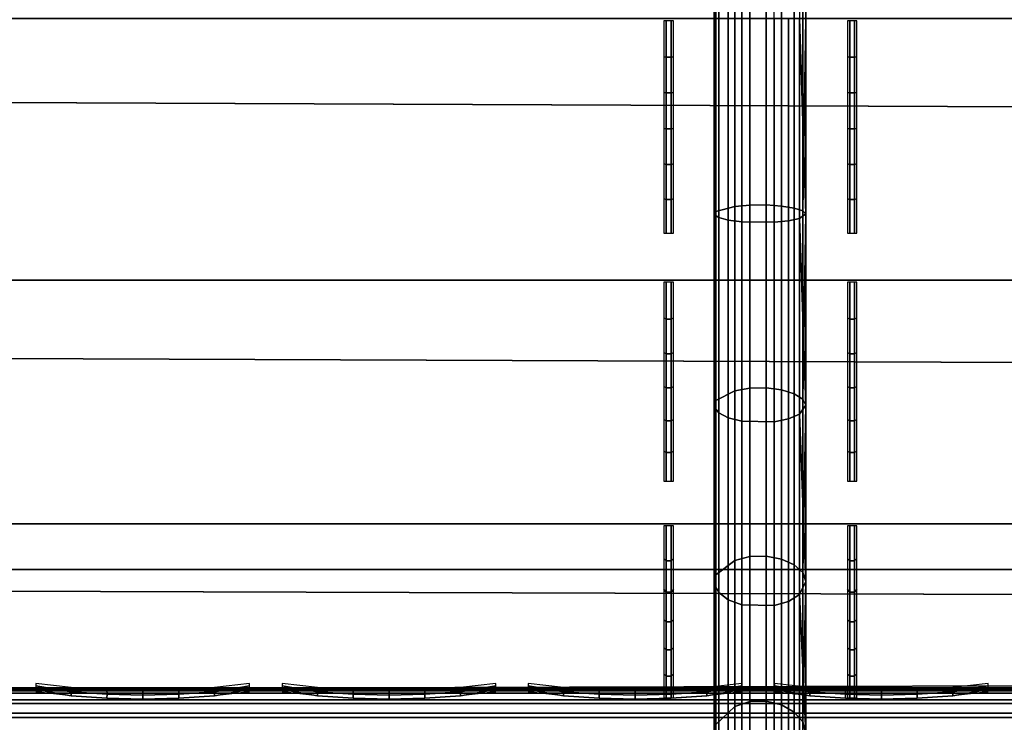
# Model space of a CAD drawing. Header units: inches. Extents: x 0 to 76, y -28.1 to 0.
# Tile 152 of 256: x 25.8 to 26.9, y -27.7 to -26.9. Entities that reach past the tile are written whole.
import ezdxf

# ---------------------------------------------------------------- set-up
doc = ezdxf.new("R2010")
doc.units = ezdxf.units.IN
doc.header["$LTSCALE"] = 0.03937
doc.header["$MEASUREMENT"] = 0
for name, color, linetype in [('A-FURN-3-ST', 151, 'Continuous'), ('A-FURN-3-ST-SEAM', 250, 'Continuous'), ('A-FURN-3-STITCH', 15, 'Continuous')]:
    doc.layers.add(name, color=color, linetype=linetype)

msp = doc.modelspace()

# ---------------------------------------------------------------- meshes
at = {"layer": 'A-FURN-3-ST'}
mesh = msp.add_polyface(dxfattribs=at)
corners = [(3.75, -5.4592, 18), (72.25, -5.4592, 18), (3.75, -5.1746, 17.9626), (72.25, -5.1746, 17.9626), (3.75, -4.9094, 17.8528), (72.25, -4.9094, 17.8528), (3.75, -4.6816, 17.6781), (72.25, -4.6816, 17.6781), (3.75, -4.5068, 17.4505), (72.25, -4.5068, 17.4505), (3.75, -4.3968, 17.1854), (72.25, -4.3968, 17.1854), (3.75, -4.3592, 16.9008), (72.25, -4.3504, 5.5004), (3.75, -4.3504, 5.5004), (3.75, -4.3883, 5.3089), (72.25, -4.3883, 5.3089), (3.75, -4.4967, 5.1466), (72.25, -4.4967, 5.1466), (3.75, -4.659, 5.0381), (72.25, -4.659, 5.0381), (3.75, -4.8504, 5), (3.75, -27.51, 5), (3.625, -4.8504, 5.0335), (3.625, -27.51, 5.0335), (3.5335, -4.8504, 5.125), (3.5335, -4.5038, 5.3567), (3.625, -4.3839, 5.5004), (3.625, -4.4193, 5.3217), (3.625, -4.5204, 5.1703), (3.625, -4.6718, 5.069), (3.5335, -4.4842, 16.9008), (3.625, -4.3926, 16.9008), (3.625, -4.4292, 17.1767), (3.5335, -5.2069, 17.8418), (3.625, -5.4592, 17.9665), (3.625, -5.1833, 17.9302), (3.5335, -4.77, 17.5897), (3.625, -4.7053, 17.6544), (3.625, -4.5358, 17.4337), (3.5335, -4.615, 17.3879), (3.5335, -4.5175, 17.153), (3.625, -4.9261, 17.8238), (3.625, -26.91, 17.9665), (3.75, -26.91, 18)]
mesh.append_faces([[corners[k] for k in face] for face in [(0, 1, 2), (2, 3, 4), (4, 5, 6), (6, 7, 8), (8, 9, 10), (10, 11, 12), (12, 13, 14), (14, 13, 15), (15, 16, 17), (17, 18, 19), (19, 20, 21), (21, 22, 23), (23, 24, 25), (26, 27, 28), (28, 27, 14), (28, 14, 15), (28, 15, 29), (29, 15, 17), (29, 17, 30), (30, 17, 19), (30, 19, 23), (23, 19, 21), (23, 25, 30), (27, 31, 32), (27, 32, 14), (14, 32, 12), (31, 33, 32), (32, 33, 10), (32, 10, 12), (34, 35, 36), (37, 38, 39, 40), (40, 39, 33, 41), (35, 0, 36), (36, 0, 2), (36, 2, 42), (42, 2, 4), (42, 4, 38), (38, 4, 6), (38, 6, 39), (39, 6, 8), (39, 8, 33), (33, 8, 10), (35, 43, 0), (44, 1, 0)]])
mesh = msp.add_polyface(dxfattribs=at)
corners = [(72.375, -4.8504, 5.0335), (72.375, -27.51, 5.0335), (72.25, -4.8504, 5), (72.25, -4.3504, 5.5004), (72.375, -4.3839, 5.5004), (72.25, -4.3883, 5.3089), (72.375, -4.4193, 5.3217), (72.25, -4.4967, 5.1466), (72.375, -4.5204, 5.1703), (72.25, -4.659, 5.0381), (72.375, -4.6718, 5.069), (72.4665, -4.7068, 5.1536), (72.4665, -4.4754, 5.5003), (72.4665, -4.5038, 5.3567), (72.4665, -4.5851, 5.2349), (72.25, -4.3592, 16.9008), (72.375, -4.3926, 16.9008), (72.25, -5.4592, 18), (72.375, -5.4592, 17.9665), (72.25, -5.1746, 17.9626), (72.375, -5.1833, 17.9302), (72.25, -4.9094, 17.8528), (72.375, -4.9261, 17.8238), (72.25, -4.6816, 17.6781), (72.375, -4.7053, 17.6544), (72.25, -4.5068, 17.4505), (72.375, -4.5358, 17.4337), (72.25, -4.3968, 17.1854), (72.375, -4.4292, 17.1767), (72.4665, -4.5175, 17.153), (72.4665, -5.4592, 17.875), (72.25, -26.91, 18), (72.375, -26.91, 17.9665), (3.75, -5.1746, 17.9626), (3.75, -4.9094, 17.8528), (3.75, -4.6816, 17.6781), (3.75, -4.5068, 17.4505), (3.75, -4.3968, 17.1854), (3.75, -4.3592, 16.9008), (3.75, -4.3883, 5.3089), (3.75, -4.4967, 5.1466), (3.75, -4.659, 5.0381), (3.75, -4.8504, 5), (72.25, -27.51, 5)]
mesh.append_faces([[corners[k] for k in face] for face in [(0, 1, 2), (3, 4, 5), (5, 4, 6), (5, 6, 7), (7, 6, 8), (7, 8, 9), (9, 8, 10), (9, 10, 2), (2, 10, 0), (0, 10, 11), (12, 6, 4), (8, 6, 13, 14), (3, 15, 4), (4, 15, 16), (4, 16, 12), (17, 18, 19), (19, 18, 20), (19, 20, 21), (21, 20, 22), (21, 22, 23), (23, 22, 24), (23, 24, 25), (25, 24, 26), (25, 26, 27), (27, 26, 28), (27, 28, 15), (15, 28, 16), (16, 28, 29), (18, 30, 20), (17, 31, 18), (18, 32, 30), (33, 17, 19), (34, 19, 21), (35, 21, 23), (36, 23, 25), (37, 25, 27), (38, 27, 15), (15, 3, 38), (39, 3, 5), (40, 5, 7), (41, 7, 9), (42, 9, 2), (2, 43, 42)]])
mesh = msp.add_polyface(dxfattribs=at)
corners = [(3.75, -4.8504, 5), (72.25, -27.51, 5), (3.75, -27.51, 5), (3.625, -4.8504, 5.0335), (3.625, -27.51, 5.0335), (3.75, -28.01, 5.5), (3.625, -27.9765, 5.5), (3.75, -27.9719, 5.3087), (3.625, -27.941, 5.3215), (3.75, -27.8636, 5.1464), (3.625, -27.8399, 5.1701), (3.75, -27.7013, 5.0381), (3.625, -27.6885, 5.069), (3.5335, -27.6535, 5.1535), (3.5335, -27.885, 5.5), (3.75, -28.01, 16.9), (3.625, -27.9765, 16.9), (3.75, -26.91, 18), (3.625, -26.91, 17.9665), (3.75, -27.1947, 17.9625), (3.625, -27.186, 17.9302), (3.75, -27.46, 17.8526), (3.625, -27.4433, 17.8236), (3.75, -27.6878, 17.6778), (3.625, -27.6641, 17.6541), (3.75, -27.8626, 17.45), (3.625, -27.8336, 17.4333), (3.75, -27.9725, 17.1847), (3.625, -27.9402, 17.176), (3.5335, -27.8518, 17.1523), (3.5335, -26.91, 17.875), (3.5335, -27.5994, 17.5894), (3.5335, -27.7544, 17.3875), (3.625, -5.4592, 17.9665), (3.75, -5.4592, 18), (72.25, -28.01, 16.9), (72.25, -27.9725, 17.1847), (72.25, -27.8626, 17.45), (72.25, -27.6878, 17.6778), (72.25, -27.46, 17.8526), (72.25, -27.1947, 17.9625), (72.25, -27.7013, 5.0381), (72.25, -27.8636, 5.1464), (72.25, -27.9719, 5.3087)]
mesh.append_faces([[corners[k] for k in face] for face in [(0, 1, 2), (3, 2, 4), (5, 6, 7), (7, 6, 8), (7, 8, 9), (9, 8, 10), (9, 10, 11), (11, 10, 12), (11, 12, 2), (2, 12, 4), (4, 12, 13), (14, 8, 6), (5, 15, 6), (6, 15, 16), (6, 16, 14), (17, 18, 19), (19, 18, 20), (19, 20, 21), (21, 20, 22), (21, 22, 23), (23, 22, 24), (23, 24, 25), (25, 24, 26), (25, 26, 27), (27, 26, 28), (27, 28, 15), (15, 28, 16), (16, 28, 29), (18, 30, 20), (24, 31, 32, 26), (26, 32, 29, 28), (33, 30, 18), (34, 18, 17), (15, 35, 27), (27, 36, 25), (25, 37, 23), (23, 38, 21), (21, 39, 19), (19, 40, 17), (5, 35, 15), (2, 1, 11), (11, 41, 9), (9, 42, 7), (7, 43, 5)]])
mesh = msp.add_polyface(dxfattribs=at)
corners = [(72.375, -4.8504, 5.0335), (72.4665, -27.51, 5.125), (72.375, -27.51, 5.0335), (72.25, -4.8504, 5), (72.25, -27.51, 5), (72.4665, -27.8565, 5.3565), (72.375, -27.9765, 5.5), (72.375, -27.941, 5.3215), (72.25, -28.01, 5.5), (72.25, -27.9719, 5.3087), (72.375, -27.8399, 5.1701), (72.25, -27.8636, 5.1464), (72.375, -27.6885, 5.069), (72.25, -27.7013, 5.0381), (72.4665, -27.6535, 5.1535), (72.4665, -27.7752, 5.2348), (72.4665, -27.885, 16.9), (72.375, -27.9765, 16.9), (72.25, -28.01, 16.9), (72.375, -27.9402, 17.176), (72.25, -27.9725, 17.1847), (72.4665, -27.1624, 17.8418), (72.375, -26.91, 17.9665), (72.375, -27.186, 17.9302), (72.25, -26.91, 18), (72.25, -27.1947, 17.9625), (72.375, -27.4433, 17.8236), (72.25, -27.46, 17.8526), (72.375, -27.6641, 17.6541), (72.25, -27.6878, 17.6778), (72.375, -27.8336, 17.4333), (72.25, -27.8626, 17.45), (72.375, -5.4592, 17.9665), (3.75, -27.9725, 17.1847), (3.75, -27.8626, 17.45), (3.75, -27.6878, 17.6778), (3.75, -27.46, 17.8526), (3.75, -27.1947, 17.9625), (3.75, -26.91, 18), (3.75, -28.01, 5.5), (3.75, -27.7013, 5.0381), (3.75, -27.8636, 5.1464), (3.75, -27.9719, 5.3087), (72.25, -5.4592, 18)]
mesh.append_faces([[corners[k] for k in face] for face in [(0, 1, 2), (3, 2, 4), (5, 6, 7), (7, 6, 8), (7, 8, 9), (7, 9, 10), (10, 9, 11), (10, 11, 12), (12, 11, 13), (12, 13, 2), (2, 13, 4), (2, 1, 12), (12, 14, 15, 10), (6, 16, 17), (6, 17, 8), (8, 17, 18), (16, 19, 17), (17, 19, 20), (17, 20, 18), (21, 22, 23), (22, 24, 23), (23, 24, 25), (23, 25, 26), (26, 25, 27), (26, 27, 28), (28, 27, 29), (28, 29, 30), (30, 29, 31), (30, 31, 19), (19, 31, 20), (32, 24, 22), (33, 18, 20), (34, 20, 31), (35, 31, 29), (36, 29, 27), (37, 27, 25), (38, 25, 24), (8, 18, 39), (40, 4, 13), (41, 13, 11), (42, 11, 9), (39, 9, 8), (24, 43, 38)]])
at = {"layer": 'A-FURN-3-ST-SEAM'}
mesh = msp.add_polyface(dxfattribs=at)
corners = [(26.675, -26.91, 18), (26.6679, -23.3349, 18.0255), (26.6679, -26.91, 18.0255), (26.675, -27.1226, 17.979), (26.6679, -27.1276, 18.0041), (26.675, -27.331, 17.9163), (26.6054, -27.1315, 18.024), (26.6405, -27.1317, 18.0253), (26.6405, -26.91, 18.0472), (26.6054, -26.91, 18.0459), (26.6405, -23.3349, 18.0472), (26.6054, -23.3349, 18.0459), (26.5905, -23.3349, 18.0362), (26.5905, -26.91, 18.0362), (26.5905, -27.1296, 18.0145), (26.5753, -27.1235, 17.9835), (26.5801, -27.1268, 18.0003), (26.5801, -26.91, 18.0217), (26.5753, -26.91, 18.0045), (26.5801, -23.3349, 18.0217), (26.5753, -23.3349, 18.0045), (26.5769, -23.3349, 17.9868), (26.5769, -26.91, 17.9868), (26.5769, -27.1201, 17.9661), (26.6484, -27.1142, 17.9361), (26.6317, -27.113, 17.9304), (26.6317, -26.91, 17.9505), (26.6484, -26.91, 17.9563), (26.6317, -23.3349, 17.9505), (26.6484, -23.3349, 17.9563), (26.6622, -23.3349, 17.9675), (26.6622, -26.91, 17.9675), (26.6622, -27.1163, 17.9472), (26.6715, -27.3243, 17.9002), (26.6715, -27.1193, 17.962), (26.6715, -26.91, 17.9826), (26.675, -23.3349, 18), (26.614, -23.3349, 17.9515), (26.614, -26.91, 17.9515), (26.614, -27.1132, 17.9314), (26.6317, -27.312, 17.8705), (26.614, -27.3124, 17.8714), (26.6715, -23.3349, 17.9826), (26.5978, -27.1147, 17.9386), (26.5978, -26.91, 17.9588), (26.5978, -23.3349, 17.9588), (26.6562, -27.1302, 18.0173), (26.6562, -26.91, 18.039)]
mesh.append_faces([[corners[k] for k in face] for face in [(0, 1, 2), (0, 2, 3), (3, 2, 4), (3, 4, 5), (6, 7, 8, 9), (9, 8, 10, 11), (11, 12, 13, 9), (9, 13, 14, 6), (15, 16, 17, 18), (18, 17, 19, 20), (20, 21, 22, 18), (18, 22, 23, 15), (24, 25, 26, 27), (27, 26, 28, 29), (29, 30, 31, 27), (27, 31, 32, 24), (3, 33, 34), (3, 34, 0), (0, 34, 35), (0, 35, 36), (37, 28, 26, 38), (38, 26, 25, 39), (39, 25, 40, 41), (34, 32, 31, 35), (35, 31, 30, 42), (39, 43, 44, 38), (38, 44, 45, 37), (43, 23, 22, 44), (44, 22, 21, 45), (16, 14, 13, 17), (17, 13, 12, 19), (7, 46, 47, 8), (46, 4, 2, 47)]])
mesh = msp.add_polyface(dxfattribs=at)
corners = [(26.675, -27.331, 17.9163), (26.6679, -27.1276, 18.0041), (26.6679, -27.3407, 17.9399), (26.675, -27.5228, 17.8134), (26.6679, -27.537, 17.8346), (26.6054, -27.5484, 17.8515), (26.6405, -27.5491, 17.8526), (26.6405, -27.349, 17.9598), (26.6054, -27.3485, 17.9586), (26.6405, -27.1317, 18.0253), (26.6054, -27.1315, 18.024), (26.5905, -27.1296, 18.0145), (26.5905, -27.3448, 17.9497), (26.5905, -27.543, 17.8435), (26.5753, -27.5253, 17.8172), (26.5801, -27.5349, 17.8314), (26.5801, -27.3393, 17.9363), (26.5753, -27.3327, 17.9204), (26.5801, -27.1268, 18.0003), (26.5753, -27.1235, 17.9835), (26.5769, -27.1201, 17.9661), (26.5769, -27.3259, 17.9041), (26.5769, -27.5155, 17.8025), (26.6484, -27.4985, 17.7771), (26.6317, -27.4952, 17.7723), (26.6317, -27.312, 17.8705), (26.6484, -27.3142, 17.8759), (26.6317, -27.113, 17.9304), (26.6484, -27.1142, 17.9361), (26.6622, -27.1163, 17.9472), (26.6622, -27.3185, 17.8863), (26.6622, -27.5047, 17.7864), (26.6715, -27.6758, 17.6654), (26.6715, -27.5131, 17.799), (26.6715, -27.3243, 17.9002), (26.675, -27.1226, 17.979), (26.614, -27.3124, 17.8714), (26.614, -27.4958, 17.7731), (26.6317, -27.653, 17.6426), (26.614, -27.6537, 17.6433), (26.6715, -27.1193, 17.962), (26.5978, -27.1147, 17.9386), (26.614, -27.1132, 17.9314), (26.5978, -27.3152, 17.8782), (26.5978, -27.4999, 17.7792), (26.6562, -27.1302, 18.0173), (26.6562, -27.3459, 17.9523), (26.6562, -27.5445, 17.8458)]
mesh.append_faces([[corners[k] for k in face] for face in [(0, 1, 2), (0, 2, 3), (3, 2, 4), (5, 6, 7, 8), (8, 7, 9, 10), (10, 11, 12, 8), (8, 12, 13, 5), (14, 15, 16, 17), (17, 16, 18, 19), (19, 20, 21, 17), (17, 21, 22, 14), (23, 24, 25, 26), (26, 25, 27, 28), (28, 29, 30, 26), (26, 30, 31, 23), (3, 32, 33), (3, 33, 0), (0, 33, 34), (0, 34, 35), (36, 25, 24, 37), (37, 24, 38, 39), (29, 40, 34, 30), (30, 34, 33, 31), (41, 42, 36, 43), (43, 36, 37, 44), (20, 41, 43, 21), (21, 43, 44, 22), (11, 18, 16, 12), (12, 16, 15, 13), (45, 9, 7, 46), (46, 7, 6, 47), (1, 45, 46, 2), (2, 46, 47, 4)]])
mesh = msp.add_polyface(dxfattribs=at)
corners = [(26.675, -27.5228, 17.8134), (26.6679, -27.537, 17.8346), (26.675, -27.688, 17.6777), (26.6679, -27.7061, 17.6957), (26.675, -27.8234, 17.5129), (26.6679, -27.8446, 17.5271), (26.6054, -27.8615, 17.5384), (26.6405, -27.8626, 17.5391), (26.6405, -27.7214, 17.711), (26.6054, -27.7205, 17.7101), (26.6405, -27.5491, 17.8526), (26.6054, -27.5484, 17.8515), (26.5905, -27.543, 17.8435), (26.5905, -27.7136, 17.7032), (26.5905, -27.8535, 17.533), (26.5753, -27.8272, 17.5154), (26.5801, -27.8414, 17.5249), (26.5801, -27.7034, 17.693), (26.5753, -27.6912, 17.6808), (26.5801, -27.5349, 17.8314), (26.5753, -27.5253, 17.8172), (26.5769, -27.5155, 17.8025), (26.5769, -27.6787, 17.6683), (26.5769, -27.8125, 17.5055), (26.6484, -27.7871, 17.4885), (26.6317, -27.7823, 17.4853), (26.6317, -27.653, 17.6426), (26.6484, -27.6571, 17.6467), (26.6317, -27.4952, 17.7723), (26.6484, -27.4985, 17.7771), (26.6622, -27.5047, 17.7864), (26.6622, -27.6651, 17.6547), (26.6622, -27.7965, 17.4948), (26.6715, -27.809, 17.5032), (26.6715, -27.6758, 17.6654), (26.614, -27.6537, 17.6433), (26.614, -27.7831, 17.4858), (26.6317, -27.8805, 17.302), (26.614, -27.8814, 17.3024), (26.6715, -27.5131, 17.799), (26.5978, -27.4999, 17.7792), (26.614, -27.4958, 17.7731), (26.5978, -27.6589, 17.6485), (26.5978, -27.7892, 17.4899), (26.6562, -27.5445, 17.8458), (26.6562, -27.7156, 17.7052), (26.6562, -27.8558, 17.5346)]
mesh.append_faces([[corners[k] for k in face] for face in [(0, 1, 2), (2, 1, 3), (2, 3, 4), (4, 3, 5), (6, 7, 8, 9), (9, 8, 10, 11), (11, 12, 13, 9), (9, 13, 14, 6), (15, 16, 17, 18), (18, 17, 19, 20), (20, 21, 22, 18), (18, 22, 23, 15), (24, 25, 26, 27), (27, 26, 28, 29), (29, 30, 31, 27), (27, 31, 32, 24), (4, 33, 2), (2, 33, 34), (2, 34, 0), (35, 26, 25, 36), (36, 25, 37, 38), (30, 39, 34, 31), (31, 34, 33, 32), (40, 41, 35, 42), (42, 35, 36, 43), (21, 40, 42, 22), (22, 42, 43, 23), (12, 19, 17, 13), (13, 17, 16, 14), (44, 10, 8, 45), (45, 8, 7, 46), (1, 44, 45, 3), (3, 45, 46, 5)]])
mesh = msp.add_polyface(dxfattribs=at)
corners = [(38, -27.6385, 17.6706), (39.875, -27.6444, 17.6539), (38, -27.6444, 17.6539), (13.125, -27.6385, 17.6706), (13.125, -27.6444, 17.6539), (11.25, -27.6385, 17.6706), (13.125, -27.671, 17.631), (13.125, -27.6558, 17.6402), (38, -27.6558, 17.6402), (38, -27.671, 17.631), (39.875, -27.6558, 17.6402), (39.875, -27.671, 17.631), (39.875, -27.6884, 17.6276), (38, -27.6884, 17.6276), (13.125, -27.6884, 17.6276), (13.125, -27.7207, 17.6406), (13.125, -27.7057, 17.6311), (38, -27.7057, 17.6311), (38, -27.7207, 17.6406), (39.875, -27.7057, 17.6311), (39.875, -27.7207, 17.6406), (39.875, -27.7376, 17.6713), (38, -27.7376, 17.6713), (13.125, -27.7376, 17.6713), (13.125, -27.7295, 17.7053), (13.125, -27.7367, 17.689), (38, -27.7367, 17.689), (38, -27.7295, 17.7053), (11.25, -27.642, 17.6969), (13.125, -27.642, 17.6969), (38, -27.642, 17.6969), (39.875, -27.6385, 17.6706), (39.875, -27.7367, 17.689), (11.25, -27.7057, 17.6311), (11.25, -27.6884, 17.6276), (11.25, -27.6558, 17.6402), (11.25, -27.6444, 17.6539), (38, -27.6517, 17.7118), (13.125, -27.6517, 17.7118), (11.25, -27.6517, 17.7118), (38, -27.6661, 17.7221), (13.125, -27.6661, 17.7221), (11.25, -27.6661, 17.7221), (38, -27.701, 17.7257), (13.125, -27.701, 17.7257), (11.25, -27.701, 17.7257), (38, -27.7171, 17.7182), (13.125, -27.7171, 17.7182), (11.25, -27.7171, 17.7182), (11.25, -27.7295, 17.7053)]
mesh.append_faces([[corners[k] for k in face] for face in [(0, 1, 2), (0, 2, 3), (3, 2, 4), (3, 4, 5), (3, 28, 29), (3, 29, 0), (0, 29, 30), (0, 30, 31)]])
mesh.append_faces([[corners[k] for k in face] for face in [(6, 7, 8, 9), (9, 8, 10, 11), (11, 12, 13, 9), (9, 13, 14, 6), (15, 16, 17, 18), (18, 17, 19, 20), (20, 21, 22, 18), (18, 22, 23, 15), (24, 25, 26, 27), (21, 32, 26, 22), (22, 26, 25, 23), (12, 19, 17, 13), (13, 17, 16, 14), (14, 16, 33, 34), (2, 8, 7, 4), (4, 7, 35, 36), (37, 30, 29, 38), (38, 29, 28, 39), (40, 37, 38, 41), (41, 38, 39, 42), (43, 40, 41, 44), (44, 41, 42, 45), (46, 43, 44, 47), (47, 44, 45, 48), (27, 46, 47, 24), (24, 47, 48, 49)]], dxfattribs={"vtx0": -1, "vtx2": -1})
at = {"layer": 'A-FURN-3-STITCH'}
mesh = msp.add_polymesh((7, 4), dxfattribs=at)
for k, corner in enumerate([(26.5204, -27.1437, 17.9745), (26.523, -27.1437, 17.9745), (26.5282, -27.1437, 17.9745), (26.5308, -27.1437, 17.9745), (26.5204, -27.1064, 17.9863), (26.523, -27.1069, 17.9908), (26.5282, -27.1069, 17.9908), (26.5308, -27.1064, 17.9863), (26.5204, -27.0683, 17.9951), (26.523, -27.0688, 17.9996), (26.5282, -27.0688, 17.9996), (26.5308, -27.0683, 17.9951), (26.5204, -27.0297, 18.001), (26.523, -27.0302, 18.0054), (26.5282, -27.0302, 18.0054), (26.5308, -27.0297, 18.001), (26.5204, -26.9907, 18.0037), (26.523, -26.9911, 18.0082), (26.5282, -26.9911, 18.0082), (26.5308, -26.9907, 18.0037), (26.5204, -26.9516, 18.0034), (26.523, -26.952, 18.0079), (26.5282, -26.952, 18.0079), (26.5308, -26.9516, 18.0034), (26.5204, -26.9126, 18.0001), (26.523, -26.9126, 18.0001), (26.5282, -26.9126, 18.0001), (26.5308, -26.9126, 18.0001)]):
    mesh.set_mesh_vertex(divmod(k, 4), corner)
mesh = msp.add_polymesh((7, 4), dxfattribs=at)
for k, corner in enumerate([(26.7201, -27.1437, 17.9745), (26.7227, -27.1437, 17.9745), (26.7279, -27.1437, 17.9745), (26.7305, -27.1437, 17.9745), (26.7201, -27.1064, 17.9863), (26.7227, -27.1069, 17.9908), (26.7279, -27.1069, 17.9908), (26.7305, -27.1064, 17.9863), (26.7201, -27.0683, 17.9951), (26.7227, -27.0688, 17.9996), (26.7279, -27.0688, 17.9996), (26.7305, -27.0683, 17.9951), (26.7201, -27.0297, 18.001), (26.7227, -27.0302, 18.0054), (26.7279, -27.0302, 18.0054), (26.7305, -27.0297, 18.001), (26.7201, -26.9907, 18.0037), (26.7227, -26.9911, 18.0082), (26.7279, -26.9911, 18.0082), (26.7305, -26.9907, 18.0037), (26.7201, -26.9516, 18.0034), (26.7227, -26.952, 18.0079), (26.7279, -26.952, 18.0079), (26.7305, -26.9516, 18.0034), (26.7201, -26.9126, 18.0001), (26.7227, -26.9126, 18.0001), (26.7279, -26.9126, 18.0001), (26.7305, -26.9126, 18.0001)]):
    mesh.set_mesh_vertex(divmod(k, 4), corner)
mesh = msp.add_polymesh((7, 4), dxfattribs=at)
for k, corner in enumerate([(26.5204, -27.4138, 17.8774), (26.523, -27.4138, 17.8774), (26.5282, -27.4138, 17.8774), (26.5308, -27.4138, 17.8774), (26.5204, -27.3809, 17.8985), (26.523, -27.3825, 17.9027), (26.5282, -27.3825, 17.9027), (26.5308, -27.3809, 17.8985), (26.5204, -27.3464, 17.9168), (26.523, -27.348, 17.921), (26.5282, -27.348, 17.921), (26.5308, -27.3464, 17.9168), (26.5204, -27.3105, 17.9325), (26.523, -27.3122, 17.9367), (26.5282, -27.3122, 17.9367), (26.5308, -27.3105, 17.9325), (26.5204, -27.2736, 17.9452), (26.523, -27.2752, 17.9494), (26.5282, -27.2752, 17.9494), (26.5308, -27.2736, 17.9452), (26.5204, -27.2357, 17.9551), (26.523, -27.2374, 17.9593), (26.5282, -27.2374, 17.9593), (26.5308, -27.2357, 17.9551), (26.5204, -27.1972, 17.9619), (26.523, -27.1972, 17.9619), (26.5282, -27.1972, 17.9619), (26.5308, -27.1972, 17.9619)]):
    mesh.set_mesh_vertex(divmod(k, 4), corner)
mesh = msp.add_polymesh((7, 4), dxfattribs=at)
for k, corner in enumerate([(26.7201, -27.4138, 17.8774), (26.7227, -27.4138, 17.8774), (26.7279, -27.4138, 17.8774), (26.7305, -27.4138, 17.8774), (26.7201, -27.3809, 17.8985), (26.7227, -27.3825, 17.9027), (26.7279, -27.3825, 17.9027), (26.7305, -27.3809, 17.8985), (26.7201, -27.3464, 17.9168), (26.7227, -27.348, 17.921), (26.7279, -27.348, 17.921), (26.7305, -27.3464, 17.9168), (26.7201, -27.3105, 17.9325), (26.7227, -27.3122, 17.9367), (26.7279, -27.3122, 17.9367), (26.7305, -27.3105, 17.9325), (26.7201, -27.2736, 17.9452), (26.7227, -27.2752, 17.9494), (26.7279, -27.2752, 17.9494), (26.7305, -27.2736, 17.9452), (26.7201, -27.2357, 17.9551), (26.7227, -27.2374, 17.9593), (26.7279, -27.2374, 17.9593), (26.7305, -27.2357, 17.9551), (26.7201, -27.1972, 17.9619), (26.7227, -27.1972, 17.9619), (26.7279, -27.1972, 17.9619), (26.7305, -27.1972, 17.9619)]):
    mesh.set_mesh_vertex(divmod(k, 4), corner)
mesh = msp.add_polymesh((7, 4), dxfattribs=at)
for k, corner in enumerate([(26.5204, -27.6496, 17.7137), (26.523, -27.6496, 17.7137), (26.5282, -27.6496, 17.7137), (26.5308, -27.6496, 17.7137), (26.5204, -27.6233, 17.7426), (26.523, -27.6259, 17.7462), (26.5282, -27.6259, 17.7462), (26.5308, -27.6233, 17.7426), (26.5204, -27.5947, 17.7693), (26.523, -27.5974, 17.7729), (26.5282, -27.5974, 17.7729), (26.5308, -27.5947, 17.7693), (26.5204, -27.5641, 17.7936), (26.523, -27.5668, 17.7973), (26.5282, -27.5668, 17.7973), (26.5308, -27.5641, 17.7936), (26.5204, -27.5317, 17.8155), (26.523, -27.5344, 17.8192), (26.5282, -27.5344, 17.8192), (26.5308, -27.5317, 17.8155), (26.5204, -27.4977, 17.8348), (26.523, -27.5004, 17.8384), (26.5282, -27.5004, 17.8384), (26.5308, -27.4977, 17.8348), (26.5204, -27.4623, 17.8514), (26.523, -27.4623, 17.8514), (26.5282, -27.4623, 17.8514), (26.5308, -27.4623, 17.8514)]):
    mesh.set_mesh_vertex(divmod(k, 4), corner)
mesh = msp.add_polymesh((7, 4), dxfattribs=at)
for k, corner in enumerate([(26.7201, -27.6496, 17.7137), (26.7227, -27.6496, 17.7137), (26.7279, -27.6496, 17.7137), (26.7305, -27.6496, 17.7137), (26.7201, -27.6233, 17.7426), (26.7227, -27.6259, 17.7462), (26.7279, -27.6259, 17.7462), (26.7305, -27.6233, 17.7426), (26.7201, -27.5947, 17.7693), (26.7227, -27.5974, 17.7729), (26.7279, -27.5974, 17.7729), (26.7305, -27.5947, 17.7693), (26.7201, -27.5641, 17.7936), (26.7227, -27.5668, 17.7973), (26.7279, -27.5668, 17.7973), (26.7305, -27.5641, 17.7936), (26.7201, -27.5317, 17.8155), (26.7227, -27.5344, 17.8192), (26.7279, -27.5344, 17.8192), (26.7305, -27.5317, 17.8155), (26.7201, -27.4977, 17.8348), (26.7227, -27.5004, 17.8384), (26.7279, -27.5004, 17.8384), (26.7305, -27.4977, 17.8348), (26.7201, -27.4623, 17.8514), (26.7227, -27.4623, 17.8514), (26.7279, -27.4623, 17.8514), (26.7305, -27.4623, 17.8514)]):
    mesh.set_mesh_vertex(divmod(k, 4), corner)
mesh = msp.add_polymesh((7, 4), dxfattribs=at)
for k, corner in enumerate([(26.0696, -27.6428, 17.7154), (26.0696, -27.6406, 17.7168), (26.0697, -27.6363, 17.7197), (26.0697, -27.6341, 17.7212), (26.0313, -27.647, 17.722), (26.0314, -27.6474, 17.7272), (26.0314, -27.6431, 17.7302), (26.0314, -27.6384, 17.7279), (25.9925, -27.6496, 17.7262), (25.9926, -27.65, 17.7314), (25.9926, -27.6457, 17.7343), (25.9926, -27.641, 17.7321), (25.9535, -27.6505, 17.7279), (25.9535, -27.6508, 17.733), (25.9535, -27.6465, 17.736), (25.9535, -27.6418, 17.7337), (25.9144, -27.6496, 17.727), (25.9144, -27.65, 17.7321), (25.9145, -27.6457, 17.7351), (25.9144, -27.641, 17.7328), (25.8755, -27.647, 17.7235), (25.8756, -27.6474, 17.7287), (25.8756, -27.6431, 17.7316), (25.8756, -27.6384, 17.7294), (25.8371, -27.6428, 17.7176), (25.8371, -27.6406, 17.7191), (25.8372, -27.6363, 17.722), (25.8372, -27.6341, 17.7234)]):
    mesh.set_mesh_vertex(divmod(k, 4), corner)
mesh = msp.add_polymesh((7, 4), dxfattribs=at)
for k, corner in enumerate([(26.3375, -27.6428, 17.7154), (26.3375, -27.6406, 17.7168), (26.3375, -27.6363, 17.7197), (26.3375, -27.6341, 17.7212), (26.2992, -27.647, 17.722), (26.2992, -27.6474, 17.7272), (26.2993, -27.6431, 17.7302), (26.2992, -27.6384, 17.7279), (26.2604, -27.6496, 17.7262), (26.2604, -27.65, 17.7314), (26.2605, -27.6457, 17.7343), (26.2604, -27.641, 17.7321), (26.2213, -27.6505, 17.7279), (26.2214, -27.6508, 17.733), (26.2214, -27.6465, 17.736), (26.2214, -27.6418, 17.7337), (26.1822, -27.6496, 17.727), (26.1823, -27.65, 17.7321), (26.1823, -27.6457, 17.7351), (26.1823, -27.641, 17.7328), (26.1434, -27.647, 17.7235), (26.1434, -27.6474, 17.7287), (26.1435, -27.6431, 17.7316), (26.1434, -27.6384, 17.7294), (26.105, -27.6428, 17.7176), (26.105, -27.6406, 17.7191), (26.105, -27.6363, 17.722), (26.105, -27.6341, 17.7234)]):
    mesh.set_mesh_vertex(divmod(k, 4), corner)
mesh = msp.add_polymesh((7, 4), dxfattribs=at)
for k, corner in enumerate([(26.6053, -27.6428, 17.7154), (26.6053, -27.6406, 17.7168), (26.6054, -27.6363, 17.7197), (26.6054, -27.6341, 17.7212), (26.567, -27.647, 17.722), (26.5671, -27.6474, 17.7272), (26.5671, -27.6431, 17.7302), (26.5671, -27.6384, 17.7279), (26.5282, -27.6496, 17.7262), (26.5283, -27.65, 17.7314), (26.5283, -27.6457, 17.7343), (26.5283, -27.641, 17.7321), (26.4892, -27.6505, 17.7279), (26.4892, -27.6508, 17.733), (26.4893, -27.6465, 17.736), (26.4892, -27.6418, 17.7337), (26.4501, -27.6496, 17.727), (26.4502, -27.65, 17.7321), (26.4502, -27.6457, 17.7351), (26.4502, -27.641, 17.7328), (26.4112, -27.647, 17.7235), (26.4113, -27.6474, 17.7287), (26.4113, -27.6431, 17.7316), (26.4113, -27.6384, 17.7294), (26.3728, -27.6428, 17.7176), (26.3728, -27.6406, 17.7191), (26.3729, -27.6363, 17.722), (26.3729, -27.6341, 17.7234)]):
    mesh.set_mesh_vertex(divmod(k, 4), corner)
mesh = msp.add_polymesh((7, 4), dxfattribs=at)
for k, corner in enumerate([(26.8732, -27.6428, 17.7154), (26.8732, -27.6406, 17.7168), (26.8732, -27.6363, 17.7197), (26.8732, -27.6341, 17.7212), (26.8349, -27.647, 17.722), (26.8349, -27.6474, 17.7272), (26.835, -27.6431, 17.7302), (26.8349, -27.6384, 17.7279), (26.7961, -27.6496, 17.7262), (26.7962, -27.65, 17.7314), (26.7962, -27.6457, 17.7343), (26.7962, -27.641, 17.7321), (26.757, -27.6505, 17.7279), (26.7571, -27.6508, 17.733), (26.7571, -27.6465, 17.736), (26.7571, -27.6418, 17.7337), (26.718, -27.6496, 17.727), (26.718, -27.65, 17.7321), (26.718, -27.6457, 17.7351), (26.718, -27.641, 17.7328), (26.6791, -27.647, 17.7235), (26.6791, -27.6474, 17.7287), (26.6792, -27.6431, 17.7316), (26.6792, -27.6384, 17.7294), (26.6407, -27.6428, 17.7176), (26.6407, -27.6406, 17.7191), (26.6407, -27.6363, 17.722), (26.6407, -27.6341, 17.7234)]):
    mesh.set_mesh_vertex(divmod(k, 4), corner)

doc.saveas('drawing.dxf')
